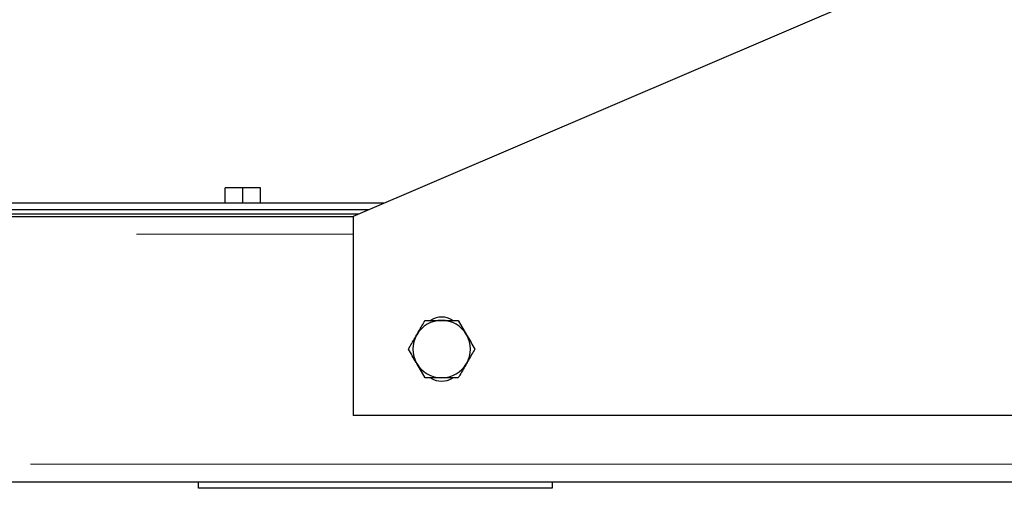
# Model space of a CAD drawing. Header units: millimetres. Extents: x 26 to 242, y 76 to 156.
# Tile 27 of 72: x 111.45 to 115.91, y 78.78 to 80.9. Entities that reach past the tile are written whole.
import ezdxf

# ---------------------------------------------------------------- set-up
doc = ezdxf.new("R2010")
doc.units = ezdxf.units.MM
doc.linetypes.add('PHANTOM', pattern=[12.7, 6.35, -1.27, 1.27, -1.27, 1.27, -1.27])

msp = doc.modelspace()

# ---------------------------------------------------------------- linework, layer by layer
at = {"color": 7, "linetype": 'Continuous', "lineweight": 25}
for p, q in [((115.7633, 81.2059), (112.9633, 80.0059)), ((112.3833, 80.0659), (112.3833, 80.1359)), ((112.4633, 80.1359), (112.3833, 80.1359)), ((112.4633, 80.0659), (112.4633, 80.1359)), ((112.5433, 80.1359), (112.4633, 80.1359)), ((112.5433, 80.0659), (112.5433, 80.1359)), ((113.1033, 80.0659), (110.8033, 80.0659)), ((104.3633, 80.0059), (112.9633, 80.0059)), ((113.0333, 80.0359), (110.8233, 80.0359)), ((112.9867, 80.0159), (110.8233, 80.0159)), ((112.9633, 80.0059), (112.9633, 79.1059)), ((113.2883, 79.5359), (113.3633, 79.5359)), ((113.4384, 79.5359), (113.4759, 79.4709)), ((113.2883, 79.2759), (113.2507, 79.3409)), ((113.4384, 79.2759), (113.3633, 79.2759)), ((116.5633, 79.1059), (112.9633, 79.1059)), ((98.8033, 78.8059), (118.5233, 78.8059)), ((112.2633, 78.7759), (112.2633, 78.8059)), ((113.8633, 78.8059), (113.8633, 78.7759)), ((113.8633, 78.7759), (112.2633, 78.7759))]:
    msp.add_line(p, q, dxfattribs=at)
at = {"color": 8, "linetype": 'PHANTOM', "lineweight": 18}
for p, q in [((104.3633, 79.9259), (112.9633, 79.9259)), ((98.8033, 78.8859), (118.5233, 78.8859))]:
    msp.add_line(p, q, dxfattribs=at)
at = {"color": 7, "linetype": 'Continuous', "lineweight": 25}
for centre, radius, start, end in [((113.3633, 79.4059), 0.13, 90, 150), ((113.3633, 79.4559), 0.095, 58.8004, 120.8338), ((113.3633, 79.4059), 0.13, 30, 90), ((113.3633, 79.4059), 0.13, 150, 210), ((113.3633, 79.4059), 0.13, 330, 30), ((113.3633, 79.4059), 0.13, 210, 270), ((113.3633, 79.4059), 0.13, 270, 330), ((113.3633, 79.3559), 0.095, 238.8004, 300.8338)]:
    msp.add_arc(centre, radius, start, end, dxfattribs=at)
for points, knots in [([(113.2507, 79.4709), (113.2536, 79.4759), (113.2663, 79.4978), (113.2787, 79.5193), (113.2883, 79.5359)], [0, 0, 0, 0, 0.224168, 1, 1, 1, 1]), ([(113.3633, 79.5359), (113.3651, 79.5359), (113.3904, 79.5359), (113.4153, 79.5359), (113.4384, 79.5359)], [0, 0, 0, 0, 0.070215, 1, 1, 1, 1]), ([(113.2132, 79.4059), (113.2157, 79.4102), (113.2279, 79.4313), (113.2406, 79.4533), (113.2507, 79.4709)], [0, 0, 0, 0, 0.20121, 1, 1, 1, 1]), ([(113.4759, 79.4709), (113.4768, 79.4694), (113.4895, 79.4474), (113.5019, 79.4259), (113.5134, 79.4059)], [0, 0, 0, 0, 0.070215, 1, 1, 1, 1]), ([(113.2507, 79.3409), (113.2498, 79.3425), (113.2372, 79.3644), (113.2248, 79.3859), (113.2132, 79.4059)], [0, 0, 0, 0, 0.070217, 1, 1, 1, 1]), ([(113.5134, 79.4059), (113.5038, 79.3893), (113.4914, 79.3678), (113.4787, 79.3459), (113.4759, 79.3409)], [0, 0, 0, 0, 0.775832, 1, 1, 1, 1]), ([(113.4759, 79.3409), (113.4658, 79.3233), (113.453, 79.3013), (113.4408, 79.2802), (113.4384, 79.2759)], [0, 0, 0, 0, 0.798788, 1, 1, 1, 1]), ([(113.3633, 79.2759), (113.3615, 79.2759), (113.3362, 79.2759), (113.3114, 79.2759), (113.2883, 79.2759)], [0, 0, 0, 0, 0.0702156, 1, 1, 1, 1])]:
    msp.add_open_spline(points, degree=3, knots=knots, dxfattribs=at)

doc.saveas('drawing.dxf')
